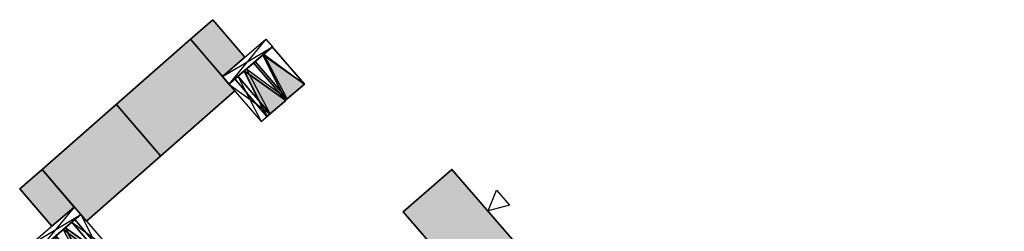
# Model space of a CAD drawing. Header units: metres. Extents: x 104098 to 104607, y 427853 to 428230.
# Tile 147 of 147: x 104465 to 104564, y 428090 to 428111. Entities that reach past the tile are written whole.
import ezdxf

# ---------------------------------------------------------------- set-up
doc = ezdxf.new("R2010")
doc.units = ezdxf.units.M
for name, color, linetype, lineweight in [('N-WE-OG-BEBOUWING-G_BPD', 7, 'Continuous', 35), ('N-WE-OG-BEBOUWING-G_NTB', 7, 'Continuous', 35), ('N-WE-VH-VERHARDING-G_PARKEREN-EIGENTERREIN', 6, 'Continuous', 35)]:
    doc.layers.add(name, color=color, linetype=linetype, lineweight=lineweight)
doc.layers.add('N-WE-VH-VERHARDING-A_PARKEREN-EIGENTERREIN', color=7, linetype='Continuous', lineweight=35, true_color=0xa2bfc8)
doc.layers.add('N-WE-VH-VERHARDING-AP_BEBOUWING', color=7, linetype='Continuous', true_color=0xcfcfcf)
doc.layers.add('PARKEERCHECK', color=84, linetype='Continuous')
doc.layers.add('voordeur', color=10, linetype='Continuous')

# ---------------------------------------------------------------- blocks, each defined once
blk = doc.blocks.new('p-voordeur')
at = {"layer": 'voordeur', "flags": 128}
blk.add_lwpolyline([(-2000, 1000), (0, 0), (-2000, -1000), (-2000, 1000)], dxfattribs=at)
blk = doc.blocks.new('*U49')
h = blk.add_hatch(color=256)
h.dxf.hatch_style = 1
h.paths.add_polyline_path([(104389.727, 428153.927), (104392.027, 428153.927), (104390.877, 428158.927)])
h.paths.add_polyline_path([(104393.177, 428158.927), (104392.027, 428153.927), (104394.327, 428153.927)])
at = {"flags": 128}
for points in [[(104395.527, 428159.927), (104389.727, 428159.927)], [(104389.727, 428159.927), (104389.727, 428158.927)], [(104395.527, 428159.927), (104389.727, 428158.927)], [(104389.727, 428159.927), (104395.527, 428158.927)], [(104395.527, 428158.927), (104395.527, 428159.927)], [(104392.027, 428153.927), (104390.877, 428158.927), (104389.727, 428153.927)], [(104395.527, 428158.927), (104389.727, 428158.927)], [(104394.327, 428153.927), (104393.177, 428158.927), (104392.027, 428153.927)], [(104395.527, 428158.927), (104394.327, 428153.927)], [(104394.327, 428158.927), (104395.527, 428153.927)]]:
    blk.add_lwpolyline(points, dxfattribs=at)
for points in [[(104389.727, 428153.927), (104389.727, 428158.927), (104392.027, 428158.927), (104392.027, 428153.927)], [(104392.027, 428153.927), (104392.027, 428158.927), (104394.327, 428158.927), (104394.327, 428153.927)], [(104394.327, 428158.927), (104395.527, 428158.927), (104395.527, 428153.927), (104394.327, 428153.927)]]:
    blk.add_lwpolyline(points, close=True, dxfattribs=at)
blk = doc.blocks.new('*U50')
h = blk.add_hatch(color=256)
h.dxf.hatch_style = 1
h.paths.add_polyline_path([(104389.727, 428153.927), (104392.027, 428153.927), (104390.877, 428158.927)])
h.paths.add_polyline_path([(104393.177, 428158.927), (104392.027, 428153.927), (104394.327, 428153.927)])
at = {"flags": 128}
for points in [[(104395.527, 428159.927), (104389.727, 428159.927)], [(104389.727, 428159.927), (104389.727, 428158.927)], [(104395.527, 428159.927), (104389.727, 428158.927)], [(104389.727, 428159.927), (104395.527, 428158.927)], [(104395.527, 428158.927), (104395.527, 428159.927)], [(104392.027, 428153.927), (104390.877, 428158.927), (104389.727, 428153.927)], [(104395.527, 428158.927), (104389.727, 428158.927)], [(104394.327, 428153.927), (104393.177, 428158.927), (104392.027, 428153.927)], [(104395.527, 428158.927), (104394.327, 428153.927)], [(104394.327, 428158.927), (104395.527, 428153.927)]]:
    blk.add_lwpolyline(points, dxfattribs=at)
for points in [[(104389.727, 428153.927), (104389.727, 428158.927), (104392.027, 428158.927), (104392.027, 428153.927)], [(104392.027, 428153.927), (104392.027, 428158.927), (104394.327, 428158.927), (104394.327, 428153.927)], [(104394.327, 428158.927), (104395.527, 428158.927), (104395.527, 428153.927), (104394.327, 428153.927)]]:
    blk.add_lwpolyline(points, close=True, dxfattribs=at)
blk = doc.blocks.new('*U94')
at = {"layer": 'N-WE-VH-VERHARDING-A_PARKEREN-EIGENTERREIN'}
h = blk.add_hatch(color=256, dxfattribs=at)
h.dxf.hatch_style = 1
h.paths.add_polyline_path([(2.924, -4.056), (1.014, 0.731), (-1.014, -0.731)])
at = {"ltscale": 0.2}
blk.add_lwpolyline([(1.014, 0.731), (3.938, -3.325), (1.91, -4.787), (-1.014, -0.731), (1.014, 0.731), (2.924, -4.056), (-1.014, -0.731)], dxfattribs=at)

msp = doc.modelspace()

# ---------------------------------------------------------------- hatches: boundary and pattern name
at = {"layer": 'N-WE-VH-VERHARDING-AP_BEBOUWING'}
h = msp.add_hatch(color=256, dxfattribs=at)
h.dxf.hatch_style = 1
h.paths.add_polyline_path([(104484.153, 428111.455), (104481.878, 428109.5), (104485.136, 428105.707), (104487.412, 428107.662)])
h.paths.add_polyline_path([(104486.375, 428104.266), (104481.878, 428109.5), (104474.367, 428102.897), (104478.864, 428097.662)])
h.paths.add_polyline_path([(104478.864, 428097.662), (104474.367, 428102.897), (104466.856, 428096.293), (104470.115, 428092.501), (104471.353, 428091.059)])
h.paths.add_polyline_path([(104466.856, 428096.293), (104464.581, 428094.339), (104467.839, 428090.546), (104470.115, 428092.501)])
h = msp.add_hatch(color=256, dxfattribs=at)
h.dxf.hatch_style = 1
h.paths.add_polyline_path([(104515.839, 428087.685), (104508.39, 428096.301), (104503.434, 428092.003), (104508.156, 428086.571), (104507.233, 428085.769), (104509.989, 428082.599)])
h.paths.add_polyline_path([(104510.208, 428080.178), (104505.366, 428076.147), (104509.627, 428071.029), (104514.469, 428075.059)])
h.paths.add_polyline_path([(104524.901, 428081.449), (104519.007, 428076.413), (104521.735, 428073.22), (104522.664, 428074.014), (104527.335, 428068.548), (104532.322, 428072.809)])
h.paths.add_polyline_path([(104529.647, 428056.707), (104527.352, 428059.391), (104522.564, 428055.296), (104524.858, 428052.613)])
h.paths.add_polyline_path([(104539.419, 428062.956), (104531.685, 428056.244), (104539.927, 428046.748), (104547.66, 428053.46)])
h.paths.add_polyline_path([(104541.511, 428042.831), (104539.217, 428045.515), (104534.428, 428041.42), (104536.723, 428038.737)])
h.paths.add_polyline_path([(104556.125, 428046.911), (104551.337, 428042.755), (104549.286, 428045.119), (104544.528, 428040.989), (104546.842, 428038.323), (104548.654, 428039.897), (104556.372, 428031.005), (104554.559, 428029.432), (104556.873, 428026.766), (104561.631, 428030.895), (104559.579, 428033.259), (104564.367, 428037.415)])
h.paths.add_polyline_path([(104541.338, 428021.047), (104543.719, 428023.078), (104539.632, 428027.872), (104536.945, 428025.581), (104538.503, 428023.755), (104529.544, 428016.115), (104527.987, 428017.942), (104525.301, 428015.651), (104529.389, 428010.857), (104531.77, 428012.888), (104535.884, 428008.064), (104545.452, 428016.223)])

# ---------------------------------------------------------------- linework, layer by layer
at = {"layer": 'N-WE-OG-BEBOUWING-G_BPD', "flags": 128}
msp.add_lwpolyline([(104515.839, 428087.685), (104508.39, 428096.301), (104503.434, 428092.003), (104508.156, 428086.571), (104507.233, 428085.769), (104509.989, 428082.599)], close=True, dxfattribs=at)
at = {"layer": 'N-WE-OG-BEBOUWING-G_NTB', "flags": 128}
for points in [[(104484.153, 428111.455), (104481.878, 428109.5), (104485.136, 428105.707), (104487.412, 428107.662)], [(104466.856, 428096.293), (104464.581, 428094.339), (104467.839, 428090.546), (104470.115, 428092.501)]]:
    msp.add_lwpolyline(points, close=True, dxfattribs=at)
for points in [[(104466.856, 428096.293), (104481.878, 428109.5)], [(104486.375, 428104.266), (104481.878, 428109.5)], [(104471.353, 428091.059), (104486.375, 428104.266)], [(104478.863, 428097.664), (104474.367, 428102.897)], [(104471.353, 428091.059), (104466.856, 428096.293)]]:
    msp.add_lwpolyline(points, dxfattribs=at)

# ---------------------------------------------------------------- block references
at = {"layer": 'N-WE-VH-VERHARDING-G_PARKEREN-EIGENTERREIN', "ltscale": 0.2, "rotation": 184.7549440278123}
for p in [(104492.485, 428104.114), (104490.589, 428102.484), (104472.458, 428086.61)]:
    msp.add_blockref('*U94', p, dxfattribs=at)
at = {"layer": 'PARKEERCHECK', "xscale": -1, "rotation": 40.66607053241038}
msp.add_blockref('*U49', (462681.402, 171366.959), dxfattribs=at)
at = {"layer": 'PARKEERCHECK', "rotation": 40.66607053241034}
msp.add_blockref('*U50', (304294.114, 35295.202), dxfattribs=at)
at = {"layer": 'voordeur', "xscale": 0.000999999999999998, "yscale": 0.000999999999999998, "zscale": 0.000999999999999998, "rotation": 221.0338022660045}
msp.add_blockref('p-voordeur', (104512.058, 428092.128), dxfattribs=at)

doc.saveas('drawing.dxf')
